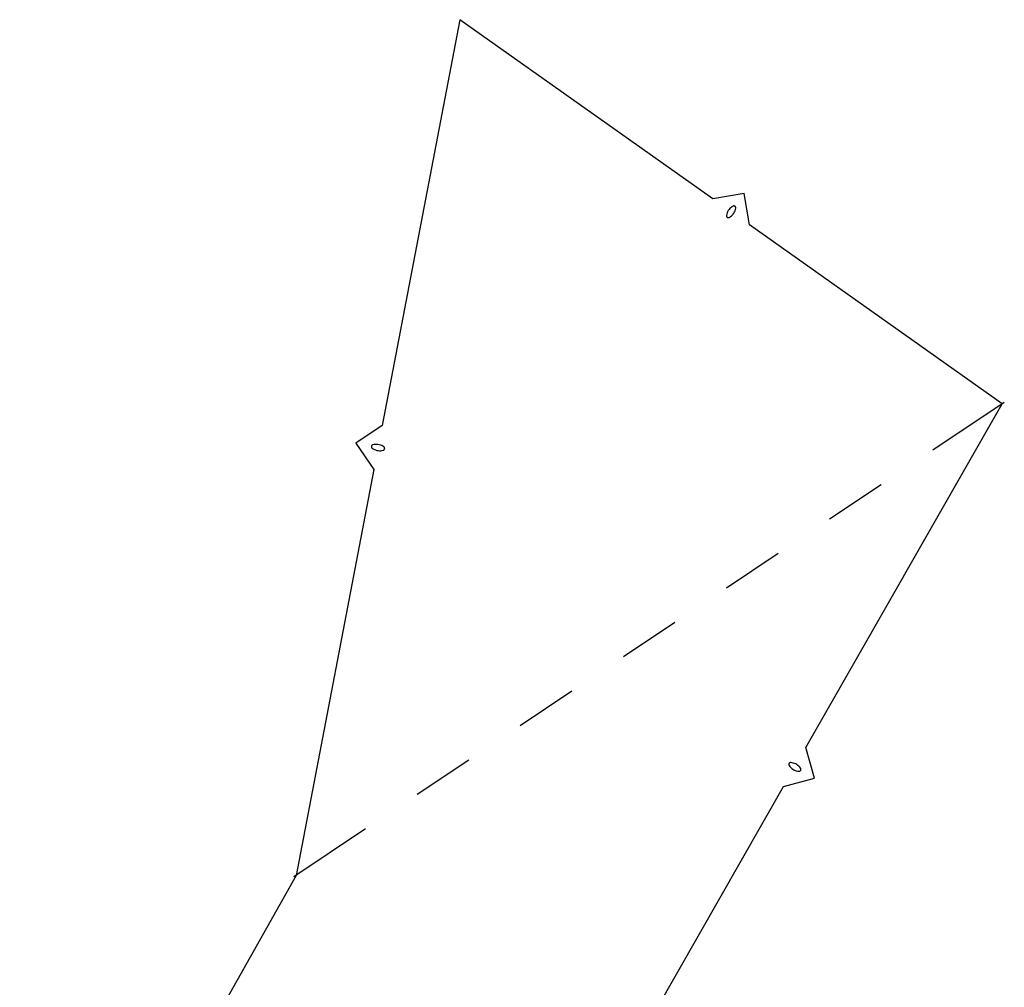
# Model space of a CAD drawing. Extents: x 0 to 600, y 0 to 900.
# Tile 6 of 22: x 167 to 236, y 258 to 326. Entities that reach past the tile are written whole.
import ezdxf

# ---------------------------------------------------------------- set-up
doc = ezdxf.new("R2010")
doc.units = 0

msp = doc.modelspace()

# ---------------------------------------------------------------- linework, layer by layer
at = {"layer": 'annotation', "color": 1}
for p, q in [((216.413027, 312.11633), (216.384181, 312.028298)), ((216.450325, 312.2005), (216.413027, 312.11633)), ((216.495666, 312.280233), (216.450325, 312.2005)), ((216.548643, 312.354954), (216.495666, 312.280233)), ((216.608849, 312.424089), (216.548643, 312.354954)), ((216.675876, 312.487061), (216.608849, 312.424089)), ((216.749316, 312.543298), (216.675876, 312.487061)), ((216.828763, 312.592224), (216.749316, 312.543298)), ((216.778768, 311.967219), (216.839012, 312.036332)), ((216.850619, 312.601793), (216.828763, 312.592224)), ((216.828763, 312.592224), (216.828763, 312.592224)), ((216.839012, 312.036332), (216.89199, 312.111053)), ((216.873198, 312.607144), (216.850619, 312.601793)), ((216.895987, 312.608434), (216.873198, 312.607144)), ((216.89199, 312.111053), (216.937292, 312.190808)), ((216.918475, 312.60582), (216.895987, 312.608434)), ((216.940151, 312.599455), (216.918475, 312.60582)), ((216.937292, 312.190808), (216.974512, 312.275022)), ((216.960502, 312.589498), (216.940151, 312.599455)), ((216.979019, 312.576103), (216.960502, 312.589498)), ((216.974512, 312.275022), (217.003243, 312.36312)), ((216.995189, 312.559426), (216.979019, 312.576103)), ((217.008502, 312.539623), (216.995189, 312.559426)), ((217.003243, 312.36312), (217.023077, 312.454529)), ((217.012873, 312.531021), (217.008502, 312.539623)), ((217.008502, 312.539623), (217.008502, 312.539623)), ((217.016578, 312.522074), (217.012873, 312.531021)), ((217.019606, 312.512839), (217.016578, 312.522074)), ((217.021949, 312.503372), (217.019606, 312.512839)), ((217.023599, 312.49373), (217.021949, 312.503372)), ((217.023077, 312.454529), (217.024293, 312.464311)), ((217.023077, 312.454529), (217.023077, 312.454529)), ((217.024545, 312.483968), (217.023599, 312.49373)), ((217.024293, 312.464311), (217.024779, 312.474143)), ((217.024779, 312.474143), (217.024545, 312.483968)), ((216.362973, 311.927219), (216.362478, 311.917443)), ((216.362478, 311.917443), (216.362706, 311.907684)), ((216.362706, 311.907684), (216.363652, 311.897974)), ((216.364193, 311.936977), (216.362973, 311.927219)), ((216.363652, 311.897974), (216.365313, 311.888347)), ((216.384181, 312.028298), (216.364193, 311.936977)), ((216.364193, 311.936977), (216.364193, 311.936977)), ((216.365313, 311.888347), (216.367685, 311.878835)), ((216.367685, 311.878835), (216.370765, 311.869473)), ((216.370765, 311.869473), (216.374549, 311.860293)), ((216.374549, 311.860293), (216.379033, 311.851328)), ((216.379033, 311.851328), (216.379033, 311.851328)), ((216.379033, 311.851328), (216.392306, 311.831773)), ((216.392306, 311.831773), (216.408449, 311.815288)), ((216.408449, 311.815288), (216.426947, 311.802032)), ((216.426947, 311.802032), (216.447283, 311.792166)), ((216.447283, 311.792166), (216.468944, 311.785849)), ((216.468944, 311.785849), (216.491412, 311.783243)), ((216.491412, 311.783243), (216.514172, 311.784506)), ((216.514172, 311.784506), (216.536709, 311.789799)), ((216.536709, 311.789799), (216.558506, 311.799282)), ((216.558506, 311.799282), (216.638107, 311.84812)), ((216.558506, 311.799282), (216.558506, 311.799282)), ((216.638107, 311.84812), (216.711664, 311.90429)), ((216.711664, 311.90429), (216.778768, 311.967219)), ((191.359106, 295.66283), (191.358484, 295.640182)), ((191.358484, 295.640182), (191.361682, 295.617818)), ((191.363616, 295.685235), (191.359106, 295.66283)), ((191.361682, 295.617818), (191.368628, 295.596271)), ((191.372086, 295.706865), (191.363616, 295.685235)), ((191.368628, 295.596271), (191.379252, 295.576069)), ((191.384585, 295.72719), (191.372086, 295.706865)), ((191.379252, 295.576069), (191.393485, 295.557742)), ((191.3906, 295.734736), (191.384585, 295.72719)), ((191.384585, 295.72719), (191.384585, 295.72719)), ((191.397205, 295.741817), (191.3906, 295.734736)), ((191.393485, 295.557742), (191.411255, 295.541822)), ((191.404353, 295.748402), (191.397205, 295.741817)), ((191.411996, 295.75446), (191.404353, 295.748402)), ((191.411255, 295.541822), (191.411255, 295.541822)), ((191.411255, 295.541822), (191.488721, 295.489817)), ((191.420086, 295.759959), (191.411996, 295.75446)), ((191.428577, 295.764868), (191.420086, 295.759959)), ((191.43742, 295.769156), (191.428577, 295.764868)), ((191.446569, 295.77279), (191.43742, 295.769156)), ((191.455974, 295.77574), (191.446569, 295.77279)), ((191.547378, 295.795598), (191.455974, 295.77574)), ((191.455974, 295.77574), (191.455974, 295.77574)), ((191.488721, 295.489817), (191.570349, 295.446309)), ((191.639459, 295.805987), (191.547378, 295.795598)), ((191.570349, 295.446309), (191.655447, 295.411431)), ((191.731525, 295.80704), (191.639459, 295.805987)), ((191.655447, 295.411431), (191.743324, 295.385314)), ((191.822886, 295.79889), (191.731525, 295.80704)), ((191.912848, 295.781668), (191.822886, 295.79889)), ((192.00072, 295.755507), (191.912848, 295.781668)), ((192.08581, 295.72054), (192.00072, 295.755507)), ((192.167426, 295.6769), (192.08581, 295.72054)), ((192.244877, 295.624718), (192.167426, 295.6769)), ((192.200157, 295.390799), (192.209543, 295.393735)), ((192.209543, 295.393735), (192.218643, 295.397339)), ((192.218643, 295.397339), (192.227429, 295.401593)), ((192.227429, 295.401593), (192.235873, 295.406481)), ((192.235873, 295.406481), (192.243945, 295.411984)), ((192.243945, 295.411984), (192.251616, 295.418087)), ((192.262545, 295.608815), (192.244877, 295.624718)), ((192.244877, 295.624718), (192.244877, 295.624718)), ((192.251616, 295.418087), (192.258858, 295.424772)), ((192.258858, 295.424772), (192.265643, 295.432022)), ((192.276707, 295.590502), (192.262545, 295.608815)), ((192.265643, 295.432022), (192.271941, 295.439821)), ((192.271941, 295.439821), (192.284231, 295.460007)), ((192.271941, 295.439821), (192.271941, 295.439821)), ((192.287294, 295.570315), (192.276707, 295.590502)), ((192.284231, 295.460007), (192.292538, 295.481533)), ((192.294239, 295.548789), (192.287294, 295.570315)), ((192.292538, 295.481533), (192.296929, 295.503862)), ((192.297474, 295.52646), (192.294239, 295.548789)), ((192.296929, 295.503862), (192.297474, 295.52646)), ((191.743324, 295.385314), (191.833286, 295.368092)), ((191.833286, 295.368092), (191.924642, 295.359897)), ((191.924642, 295.359897), (192.016701, 295.360862)), ((192.016701, 295.360862), (192.10877, 295.371118)), ((192.10877, 295.371118), (192.200157, 295.390799)), ((192.200157, 295.390799), (192.200157, 295.390799)), ((220.750801, 273.26201), (220.750402, 273.239395)), ((220.750402, 273.239395), (220.753883, 273.216867)), ((220.754971, 273.284184), (220.750801, 273.26201)), ((220.753883, 273.216867), (220.761352, 273.194955)), ((220.762803, 273.305388), (220.754971, 273.284184)), ((220.774188, 273.325092), (220.762803, 273.305388)), ((220.789017, 273.342768), (220.774188, 273.325092)), ((220.807182, 273.357888), (220.789017, 273.342768)), ((220.815665, 273.363227), (220.807182, 273.357888)), ((220.807182, 273.357888), (220.807182, 273.357888)), ((220.824432, 273.36789), (220.815665, 273.363227)), ((220.833448, 273.37187), (220.824432, 273.36789)), ((220.842683, 273.37516), (220.833448, 273.37187)), ((220.852102, 273.377753), (220.842683, 273.37516)), ((220.861673, 273.379644), (220.852102, 273.377753)), ((220.871363, 273.380824), (220.861673, 273.379644)), ((220.88114, 273.381287), (220.871363, 273.380824)), ((220.890971, 273.381026), (220.88114, 273.381287)), ((220.983807, 273.370056), (220.890971, 273.381026)), ((220.890971, 273.381026), (220.890971, 273.381026)), ((221.074237, 273.349949), (220.983807, 273.370056)), ((221.161649, 273.321054), (221.074237, 273.349949)), ((221.245431, 273.28372), (221.161649, 273.321054)), ((221.32497, 273.238297), (221.245431, 273.28372)), ((221.399656, 273.185134), (221.32497, 273.238297)), ((220.761352, 273.194955), (220.77292, 273.174189)), ((220.77292, 273.174189), (220.77292, 273.174189)), ((220.77292, 273.174189), (220.829302, 273.09974)), ((220.829302, 273.09974), (220.892391, 273.032024)), ((220.892391, 273.032024), (220.961575, 272.971389)), ((220.961575, 272.971389), (221.036243, 272.918186)), ((221.036243, 272.918186), (221.115782, 272.872763)), ((221.115782, 272.872763), (221.199582, 272.83547)), ((221.199582, 272.83547), (221.28703, 272.806656)), ((221.28703, 272.806656), (221.377514, 272.78667)), ((221.377514, 272.78667), (221.470423, 272.775863)), ((221.468877, 273.124581), (221.399656, 273.185134)), ((221.53202, 273.056986), (221.468877, 273.124581)), ((221.470423, 272.775863), (221.470423, 272.775863)), ((221.470423, 272.775863), (221.480277, 272.775608)), ((221.480277, 272.775608), (221.49011, 272.776085)), ((221.49011, 272.776085), (221.499865, 272.777278)), ((221.499865, 272.777278), (221.509487, 272.779173)), ((221.509487, 272.779173), (221.518923, 272.781757)), ((221.518923, 272.781757), (221.528116, 272.785014)), ((221.528116, 272.785014), (221.537011, 272.78893)), ((221.588474, 272.9827), (221.53202, 273.056986)), ((221.537011, 272.78893), (221.545553, 272.793491)), ((221.545553, 272.793491), (221.553686, 272.798682)), ((221.553686, 272.798682), (221.572093, 272.813865)), ((221.553686, 272.798682), (221.553686, 272.798682)), ((221.572093, 272.813865), (221.587111, 272.831588)), ((221.587111, 272.831588), (221.598632, 272.851325)), ((221.600132, 272.961883), (221.588474, 272.9827)), ((221.588474, 272.9827), (221.588474, 272.9827)), ((221.598632, 272.851325), (221.606554, 272.872552)), ((221.607664, 272.939936), (221.600132, 272.961883)), ((221.606554, 272.872552), (221.61077, 272.894746)), ((221.611175, 272.917382), (221.607664, 272.939936)), ((221.61077, 272.894746), (221.611175, 272.917382))]:
    msp.add_line(p, q, dxfattribs=at)
at = {"layer": 'boundary', "color": 5}
for p, q in [((197.59928, 325.734584), (192.125855, 297.142863)), ((215.39926, 313.114392), (197.59928, 325.734584)), ((217.612469, 313.491246), (215.39926, 313.114392)), ((217.989323, 311.278037), (217.612469, 313.491246)), ((235.789303, 298.657845), (217.989323, 311.278037)), ((221.968473, 274.456382), (235.789303, 298.657845)), ((192.125855, 297.142863), (190.268186, 295.882157)), ((190.268186, 295.882157), (191.528892, 294.024488)), ((191.528892, 294.024488), (186.055466, 265.432768)), ((222.559767, 272.290584), (221.968473, 274.456382)), ((220.393968, 271.699289), (222.559767, 272.290584)), ((206.573139, 247.497826), (220.393968, 271.699289)), ((186.055466, 265.432768), (166.593841, 230.789954))]:
    msp.add_line(p, q, dxfattribs=at)
at = {"layer": 'fold-line', "color": 250}
for p, q in [((235.934541, 298.754873), (230.892636, 295.386589)), ((227.261681, 292.960901), (223.630726, 290.535214)), ((219.999772, 288.109526), (216.368817, 285.683838)), ((212.737862, 283.25815), (209.106907, 280.832463)), ((205.475952, 278.406775), (201.844997, 275.981087)), ((198.214043, 273.5554), (194.583088, 271.129712)), ((190.952133, 268.704024), (185.910228, 265.33574))]:
    msp.add_line(p, q, dxfattribs=at)

doc.saveas('drawing.dxf')
